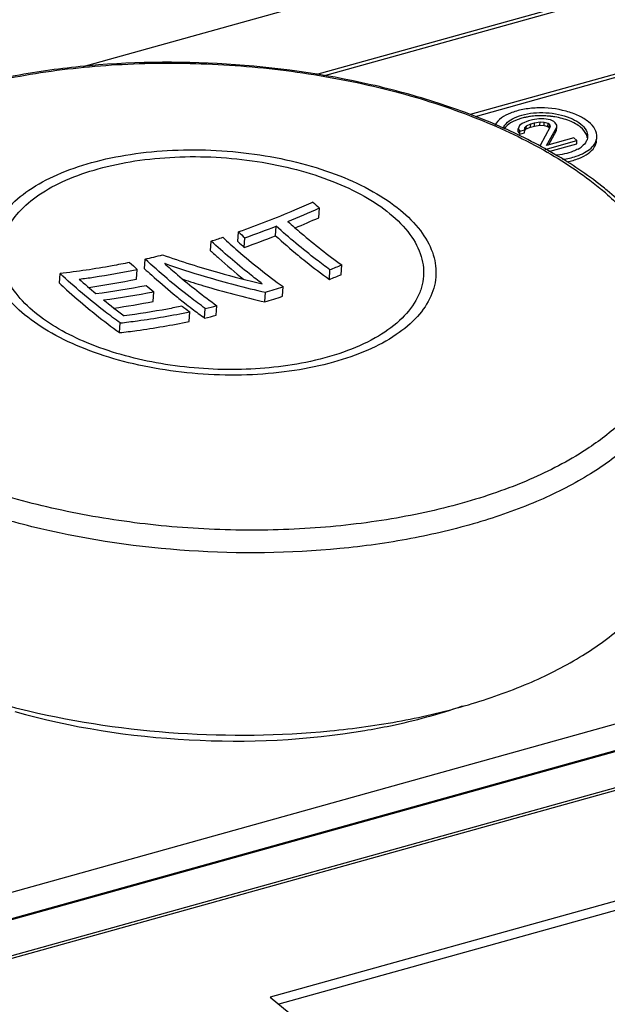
# Model space of a CAD drawing. Header units: millimetres. Extents: x 1117 to 38156, y -1945 to 7303.
# Tile 174 of 256: x 6300 to 6316, y 950 to 977. Entities that reach past the tile are written whole.
import ezdxf

# ---------------------------------------------------------------- set-up
doc = ezdxf.new("R2010")
doc.units = ezdxf.units.MM

msp = doc.modelspace()

# ---------------------------------------------------------------- linework, layer by layer
at = {"linetype": 'Continuous'}
for p, q in [((6301.438, 975.712), (6312.26, 978.724)), ((6307.716, 975.491), (6317.822, 978.304)), ((6307.922, 975.459), (6318.029, 978.272)), ((6321.027, 976.959), (6311.877, 974.412)), ((6321.187, 976.909), (6312.011, 974.356)), ((6313.731, 974.299), (6313.557, 974.269)), ((6313.871, 974.299), (6313.731, 974.299)), ((6314.045, 974.272), (6313.871, 974.299)), ((6313.174, 973.944), (6313.179, 974.031)), ((6313.215, 974.117), (6313.179, 974.031)), ((6313.179, 974.031), (6313.222, 973.966)), ((6313.285, 974.175), (6313.215, 974.117)), ((6313.452, 974.24), (6313.285, 974.175)), ((6313.348, 973.974), (6313.393, 974.024)), ((6313.353, 974.003), (6313.354, 974.06)), ((6313.354, 974.06), (6313.398, 974.111)), ((6313.393, 974.024), (6313.398, 974.111)), ((6313.393, 974.024), (6313.506, 974.075)), ((6313.398, 974.111), (6313.512, 974.161)), ((6313.557, 974.269), (6313.452, 974.24)), ((6313.506, 974.075), (6313.512, 974.161)), ((6313.506, 974.075), (6313.611, 974.104)), ((6313.512, 974.161), (6313.617, 974.191)), ((6313.611, 974.104), (6313.617, 974.191)), ((6313.611, 974.104), (6313.76, 974.127)), ((6313.617, 974.191), (6313.765, 974.213)), ((6313.76, 974.127), (6313.765, 974.213)), ((6313.76, 974.127), (6313.873, 974.12)), ((6313.765, 974.213), (6313.878, 974.206)), ((6314.034, 974.078), (6313.765, 973.582)), ((6313.873, 974.12), (6313.878, 974.206)), ((6313.873, 974.12), (6313.977, 974.092)), ((6313.878, 974.206), (6313.983, 974.178)), ((6313.94, 973.577), (6314.217, 974.072)), ((6313.977, 974.092), (6313.983, 974.178)), ((6313.977, 974.092), (6314.012, 974.063)), ((6313.983, 974.178), (6314.017, 974.15)), ((6314.012, 974.063), (6314.017, 974.15)), ((6314.012, 974.063), (6314.016, 974.046)), ((6314.017, 974.15), (6314.034, 974.078)), ((6314.14, 974.222), (6314.045, 974.272)), ((6314.174, 974.194), (6314.14, 974.222)), ((6314.217, 974.129), (6314.174, 974.194)), ((6314.211, 973.986), (6314.217, 974.072)), ((6314.217, 974.072), (6314.217, 974.129)), ((6313.174, 973.944), (6313.216, 973.88)), ((6313.216, 973.88), (6313.222, 973.966)), ((6313.216, 973.88), (6313.348, 973.917)), ((6313.222, 973.966), (6313.353, 974.003)), ((6313.348, 973.917), (6313.353, 974.003)), ((6314.675, 973.781), (6313.94, 973.577)), ((6313.991, 973.591), (6314.211, 973.986)), ((6314.761, 973.71), (6314.675, 973.781)), ((6313.899, 973.47), (6314.761, 973.71)), ((6314.002, 973.414), (6314.756, 973.623)), ((6314.756, 973.623), (6314.761, 973.71)), ((6307.796, 971.631), (6307.812, 971.894)), ((6306.631, 971.143), (6306.647, 971.404)), ((6305.615, 970.986), (6305.631, 971.246)), ((6304.878, 970.741), (6304.894, 971.001)), ((6305.787, 970.83), (6305.802, 971.09)), ((6303.095, 970.256), (6303.11, 970.516)), ((6308.399, 970.094), (6308.415, 970.356)), ((6300.8, 969.862), (6300.816, 970.125)), ((6302.882, 969.977), (6302.898, 970.237)), ((6308.082, 969.968), (6308.098, 970.229)), ((6306.816, 969.511), (6306.832, 969.772)), ((6303.328, 969.375), (6303.344, 969.635)), ((6306.343, 969.361), (6306.358, 969.62)), ((6305.031, 968.999), (6305.047, 969.259)), ((6304.299, 968.833), (6304.314, 969.094)), ((6304.717, 968.925), (6304.733, 969.185)), ((6302.423, 968.531), (6302.439, 968.794)), ((6287.462, 950.092), (6337, 963.88)), ((6287.748, 949.456), (6337.203, 963.221)), ((6288.135, 949.537), (6337.673, 963.325)), ((6338.562, 962.591), (6289.024, 948.804)), ((6338.627, 962.538), (6289.089, 948.75)), ((6326.637, 956.219), (6306.486, 950.61)), ((6326.622, 955.96), (6306.717, 950.42)), ((6306.486, 950.61), (6310.271, 947.49))]:
    msp.add_line(p, q, dxfattribs=at)
for centre, radius, start, end in [((6313.763, 972.465), 1.913, 96.5877, 100.4352), ((6313.788, 972.255), 2.125, 91.7444, 96.5895), ((6313.792, 972.122), 2.258, 87.9344, 91.7631), ((6313.792, 972.089), 2.291, 83.5595, 87.9543), ((6313.796, 972.13), 2.25, 83.207, 83.5517), ((6313.799, 972.154), 2.225, 80.5222, 83.2122), ((6314.737, 973.748), 0.306, 6.7516, 12.2028), ((6314.392, 974.183), 0.805, 299.6214, 304.4735), ((6314.463, 974.078), 0.678, 304.4703, 309.6056), ((6310.048, 965.961), 8.379, 49.1609, 50.4965), ((6309.73, 965.27), 9.195, 50.4958, 51.689), ((6297.093, 995.735), 26.14, 292.1864, 294.2073), ((6320.622, 986.092), 19.124, 227.2442, 227.9408), ((6296.93, 995.919), 26.608, 292.6128, 294.1018), ((6297.554, 994.574), 24.891, 289.354, 291.4279), ((6297.713, 993.766), 23.871, 287.5067, 288.3031), ((6318.741, 985.444), 19.325, 227.2806, 227.9697), ((6297.464, 994.583), 25.169, 289.3092, 291.3593), ((6318.986, 984.855), 18.458, 227.9819, 230.461), ((6318.859, 985.347), 19.535, 227.3178, 227.9992), ((6298.208, 992.007), 22.043, 282.8489, 284.1083), ((6312.16, 995.137), 25.966, 250.708, 254.2166), ((6315.768, 984.586), 19.275, 227.2804, 228.1087), ((6312.163, 994.947), 25.986, 250.831, 253.3788), ((6298.757, 994.033), 25.57, 291.4249, 292.1905), ((6311.891, 994.039), 25.038, 253.3809, 257.2343), ((6311.912, 994.251), 25.046, 254.2112, 256.9889), ((6298.669, 994.042), 25.849, 291.3563, 292.1131), ((6313.39, 983.4), 18.044, 228.0748, 229.9573), ((6298.62, 990.403), 20.865, 278.1845, 281.7884), ((6299.154, 990.005), 20.587, 277.332, 281.153), ((6314.288, 983.08), 17.336, 229.9645, 230.8524), ((6299.363, 992.347), 23.779, 287.1075, 288.3051), ((6299.398, 989.605), 20.356, 277.3105, 281.1748), ((6314.751, 982.77), 17.1, 230.486, 231.7923), ((6299.273, 992.356), 24.058, 287.0889, 288.2724), ((6312.112, 981.839), 16.026, 230.8289, 233.338), ((6299.28, 989.788), 20.811, 278.2528, 281.216), ((6313.237, 981.505), 15.285, 233.3206, 234.2875), ((6314.321, 982.225), 16.406, 231.7952, 232.6919), ((6299.851, 990.589), 21.953, 282.8467, 283.6888), ((6313.93, 981.711), 15.76, 232.6908, 234.2267), ((6299.761, 990.598), 22.232, 282.8799, 283.7115)]:
    msp.add_arc(centre, radius, start, end, dxfattribs=at)
for points, knots in [([(6315.43, 972.485), (6315.031, 972.8), (6314.144, 973.392), (6312.659, 974.135), (6310.993, 974.759), (6308.545, 975.424), (6305.308, 975.875), (6302.038, 975.828), (6299.521, 975.471), (6297.785, 975.059), (6296.212, 974.506), (6294.837, 973.822), (6293.687, 973.015), (6292.793, 972.089), (6292.188, 971.053), (6292.005, 970.298), (6291.975, 969.927)], [0, 0, 0, 0, 0.057436, 0.119991, 0.187148, 0.258028, 0.406269, 0.554648, 0.625695, 0.69307, 0.755886, 0.813586, 0.866067, 0.913801, 0.957905, 1, 1, 1, 1]), ([(6294.369, 966.578), (6293.957, 966.918), (6293.243, 967.623), (6292.626, 968.687), (6292.402, 969.543), (6292.36, 970.17), (6292.443, 970.79), (6292.724, 971.619), (6293.411, 972.615), (6294.639, 973.629), (6296.24, 974.479), (6298.159, 975.141), (6300.328, 975.592), (6302.667, 975.816), (6305.089, 975.804), (6307.503, 975.557), (6309.818, 975.084), (6311.948, 974.402), (6313.814, 973.538), (6314.906, 972.816), (6315.378, 972.426)], [0, 0, 0, 0, 0.052838, 0.098618, 0.119681, 0.140102, 0.160445, 0.181285, 0.226276, 0.278088, 0.33776, 0.404989, 0.478578, 0.556751, 0.637382, 0.718169, 0.7968, 0.871114, 0.939275, 1, 1, 1, 1]), ([(6315.075, 974.215), (6314.995, 974.281), (6314.8, 974.396), (6314.337, 974.559), (6313.818, 974.614), (6313.308, 974.56), (6312.907, 974.45), (6312.632, 974.283), (6312.549, 974.129)], [0, 0, 0, 0, 0.11406, 0.246578, 0.537782, 0.679544, 0.807255, 1, 1, 1, 1]), ([(6312.767, 974.033), (6312.812, 974.166), (6313.03, 974.326), (6313.354, 974.428), (6313.785, 974.487), (6314.23, 974.446), (6314.628, 974.311), (6314.797, 974.213), (6314.865, 974.156)], [0, 0, 0, 0, 0.183957, 0.309598, 0.451613, 0.747988, 0.883649, 1, 1, 1, 1]), ([(6313.244, 974.305), (6313.149, 974.277), (6312.982, 974.21), (6312.842, 974.09), (6312.799, 974.024)], [0, 0, 0, 0, 0.557741, 1, 1, 1, 1]), ([(6313.417, 974.347), (6313.402, 974.344), (6313.344, 974.333), (6313.286, 974.318), (6313.244, 974.305)], [0, 0, 0, 0, 0.256663, 1, 1, 1, 1]), ([(6314.86, 974.07), (6314.772, 974.143), (6314.545, 974.263), (6314.3, 974.327), (6314.166, 974.349)], [0, 0, 0, 0, 0.457451, 1, 1, 1, 1]), ([(6315.036, 973.813), (6315.031, 973.835), (6314.998, 973.936), (6314.923, 974.018), (6314.86, 974.07)], [0, 0, 0, 0, 0.223019, 1, 1, 1, 1]), ([(6314.865, 974.156), (6314.921, 974.11), (6315.014, 974.013), (6315.051, 973.878), (6315.048, 973.819)], [0, 0, 0, 0, 0.548003, 1, 1, 1, 1]), ([(6315.297, 973.803), (6315.302, 973.876), (6315.257, 974.04), (6315.143, 974.159), (6315.075, 974.215)], [0, 0, 0, 0, 0.451914, 1, 1, 1, 1]), ([(6314.375, 973.206), (6314.499, 973.223), (6314.703, 973.267), (6314.961, 973.374), (6315.139, 973.495), (6315.26, 973.638), (6315.294, 973.75), (6315.297, 973.803)], [0, 0, 0, 0, 0.319283, 0.529658, 0.71068, 0.864175, 1, 1, 1, 1]), ([(6299.86, 969.014), (6299.662, 969.178), (6299.317, 969.519), (6298.969, 970.117), (6298.859, 970.747), (6299.01, 971.365), (6299.398, 971.926), (6299.991, 972.416), (6300.763, 972.826), (6301.689, 973.146), (6302.736, 973.363), (6304.255, 973.508), (6305.814, 973.424), (6307.315, 973.118), (6308.343, 972.789), (6309.243, 972.372), (6309.769, 972.024), (6309.998, 971.836)], [0, 0, 0, 0, 0.052869, 0.098673, 0.139997, 0.181014, 0.226031, 0.277873, 0.337579, 0.404846, 0.478477, 0.556695, 0.718008, 0.796684, 0.87104, 0.93924, 1, 1, 1, 1]), ([(6314.492, 973.14), (6314.601, 973.161), (6314.801, 973.215), (6315.057, 973.344), (6315.235, 973.51), (6315.288, 973.651), (6315.292, 973.717)], [0, 0, 0, 0, 0.317595, 0.58923, 0.811899, 1, 1, 1, 1]), ([(6315.032, 973.741), (6315.027, 973.724), (6314.995, 973.653), (6314.942, 973.594), (6314.896, 973.556)], [0, 0, 0, 0, 0.230399, 1, 1, 1, 1]), ([(6300.14, 969.074), (6299.952, 969.229), (6299.626, 969.551), (6299.298, 970.116), (6299.194, 970.711), (6299.336, 971.295), (6299.703, 971.825), (6300.263, 972.288), (6300.993, 972.676), (6301.867, 972.977), (6302.856, 973.183), (6304.291, 973.32), (6305.764, 973.241), (6307.182, 972.951), (6308.153, 972.64), (6309.003, 972.247), (6309.501, 971.917), (6309.716, 971.74)], [0, 0, 0, 0, 0.052869, 0.098673, 0.139997, 0.181014, 0.226031, 0.277873, 0.337579, 0.404846, 0.478477, 0.556695, 0.718008, 0.796684, 0.87104, 0.93924, 1, 1, 1, 1]), ([(6314.79, 973.483), (6314.749, 973.46), (6314.556, 973.37), (6314.344, 973.329), (6314.179, 973.316)], [0, 0, 0, 0, 0.221783, 1, 1, 1, 1]), ([(6315.528, 972.3), (6315.827, 972.041), (6316.363, 971.507), (6316.973, 970.612), (6317.327, 969.681), (6317.408, 968.736), (6317.207, 967.808), (6316.736, 966.928), (6316.016, 966.115), (6315.417, 965.65), (6315.087, 965.43)], [0, 0, 0, 0, 0.143267, 0.271867, 0.388882, 0.499413, 0.610041, 0.727322, 0.856311, 1, 1, 1, 1]), ([(6317.73, 968.38), (6317.745, 968.735), (6317.663, 969.469), (6317.232, 970.521), (6316.524, 971.508), (6315.916, 972.087), (6315.579, 972.365)], [0, 0, 0, 0, 0.227555, 0.465044, 0.720564, 1, 1, 1, 1]), ([(6307.64, 972.051), (6307.474, 971.976), (6306.813, 971.687), (6306.14, 971.425), (6305.631, 971.246)], [0, 0, 0, 0, 0.252647, 1, 1, 1, 1]), ([(6309.998, 971.836), (6310.196, 971.672), (6310.541, 971.331), (6310.889, 970.733), (6310.999, 970.103), (6310.848, 969.485), (6310.46, 968.923), (6309.867, 968.433), (6309.095, 968.023), (6308.169, 967.704), (6307.122, 967.486), (6305.603, 967.341), (6304.044, 967.425), (6302.543, 967.732), (6301.515, 968.061), (6300.615, 968.477), (6300.089, 968.826), (6299.86, 969.014)], [0, 0, 0, 0, 0.052869, 0.098673, 0.139997, 0.181014, 0.226031, 0.277873, 0.337579, 0.404846, 0.478477, 0.556695, 0.718008, 0.796684, 0.87104, 0.93924, 1, 1, 1, 1]), ([(6309.716, 971.74), (6309.916, 971.575), (6310.261, 971.231), (6310.544, 970.705), (6310.628, 970.285), (6310.624, 969.979), (6310.555, 969.678), (6310.372, 969.277), (6309.97, 968.806), (6309.293, 968.342), (6308.433, 967.97), (6307.791, 967.799), (6307.449, 967.73)], [0, 0, 0, 0, 0.12612, 0.23442, 0.284331, 0.333099, 0.382315, 0.433508, 0.546268, 0.678001, 0.829949, 1, 1, 1, 1]), ([(6308.098, 970.229), (6307.975, 970.317), (6307.475, 970.688), (6306.997, 971.088), (6306.647, 971.404)], [0, 0, 0, 0, 0.242556, 1, 1, 1, 1]), ([(6306.964, 971.531), (6307.083, 971.423), (6307.551, 971.012), (6308.04, 970.626), (6308.415, 970.356)], [0, 0, 0, 0, 0.257558, 1, 1, 1, 1]), ([(6305.209, 971.103), (6305.342, 970.98), (6305.863, 970.513), (6306.41, 970.074), (6306.832, 969.772)], [0, 0, 0, 0, 0.258364, 1, 1, 1, 1]), ([(6306.273, 969.848), (6306.157, 969.935), (6305.682, 970.301), (6305.227, 970.693), (6304.894, 971.001)], [0, 0, 0, 0, 0.243022, 1, 1, 1, 1]), ([(6304.878, 970.741), (6304.951, 970.673), (6305.242, 970.409), (6305.541, 970.154), (6305.769, 969.97)], [0, 0, 0, 0, 0.254436, 1, 1, 1, 1]), ([(6307.236, 970.621), (6307.306, 970.563), (6307.583, 970.339), (6307.866, 970.123), (6308.082, 969.968)], [0, 0, 0, 0, 0.254395, 1, 1, 1, 1]), ([(6302.692, 970.425), (6302.535, 970.392), (6301.914, 970.271), (6301.286, 970.178), (6300.816, 970.125)], [0, 0, 0, 0, 0.252976, 1, 1, 1, 1]), ([(6304.733, 969.185), (6304.595, 969.283), (6304.034, 969.702), (6303.5, 970.156), (6303.11, 970.516)], [0, 0, 0, 0, 0.241756, 1, 1, 1, 1]), ([(6303.63, 970.402), (6303.747, 970.298), (6304.203, 969.898), (6304.681, 969.522), (6305.047, 969.259)], [0, 0, 0, 0, 0.257327, 1, 1, 1, 1]), ([(6302.439, 968.794), (6302.301, 968.893), (6301.74, 969.31), (6301.206, 969.765), (6300.816, 970.125)], [0, 0, 0, 0, 0.241657, 1, 1, 1, 1]), ([(6301.334, 969.975), (6301.464, 969.991), (6301.988, 970.064), (6302.508, 970.157), (6302.898, 970.237)], [0, 0, 0, 0, 0.247583, 1, 1, 1, 1]), ([(6303.095, 970.256), (6303.159, 970.197), (6303.413, 969.966), (6303.673, 969.741), (6303.871, 969.578)], [0, 0, 0, 0, 0.253856, 1, 1, 1, 1]), ([(6300.8, 969.862), (6300.865, 969.803), (6301.119, 969.571), (6301.379, 969.347), (6301.577, 969.184)], [0, 0, 0, 0, 0.2539, 1, 1, 1, 1]), ([(6304.131, 969.97), (6304.314, 969.91), (6305.044, 969.683), (6305.785, 969.487), (6306.343, 969.361)], [0, 0, 0, 0, 0.251983, 1, 1, 1, 1]), ([(6304.106, 969.246), (6303.975, 969.219), (6303.457, 969.116), (6302.934, 969.034), (6302.542, 968.983)], [0, 0, 0, 0, 0.252466, 1, 1, 1, 1]), ([(6307.449, 967.73), (6306.797, 967.598), (6305.44, 967.476), (6303.442, 967.652), (6301.868, 968.086), (6300.794, 968.603), (6300.339, 968.91), (6300.14, 969.074)], [0, 0, 0, 0, 0.261497, 0.532055, 0.785342, 0.898517, 1, 1, 1, 1]), ([(6301.577, 969.184), (6301.647, 969.126), (6301.923, 968.902), (6302.207, 968.686), (6302.423, 968.531)], [0, 0, 0, 0, 0.254424, 1, 1, 1, 1]), ([(6302.439, 968.794), (6302.594, 968.811), (6303.223, 968.889), (6303.847, 968.997), (6304.314, 969.094)], [0, 0, 0, 0, 0.247095, 1, 1, 1, 1]), ([(6302.423, 968.531), (6302.578, 968.548), (6303.207, 968.627), (6303.832, 968.736), (6304.299, 968.833)], [0, 0, 0, 0, 0.247131, 1, 1, 1, 1]), ([(6317.73, 968.38), (6317.717, 968.035), (6317.57, 967.322), (6317.016, 966.33), (6316.157, 965.423), (6315.021, 964.617), (6313.635, 963.925), (6312.034, 963.363), (6310.254, 962.943), (6307.663, 962.582), (6304.297, 962.546), (6300.97, 963.025), (6298.466, 963.725), (6296.776, 964.375), (6295.288, 965.142), (6294.407, 965.751), (6294.016, 966.073)], [0, 0, 0, 0, 0.038604, 0.079777, 0.125586, 0.177155, 0.234788, 0.298178, 0.366584, 0.438961, 0.59035, 0.741285, 0.813114, 0.880793, 0.943314, 1, 1, 1, 1]), ([(6315.087, 965.43), (6314.614, 965.114), (6313.543, 964.547), (6311.748, 963.913), (6309.724, 963.465), (6307.539, 963.218), (6305.265, 963.18), (6302.977, 963.352), (6300.753, 963.728), (6299.32, 964.119), (6298.632, 964.349)], [0, 0, 0, 0, 0.100549, 0.213107, 0.335931, 0.46644, 0.60152, 0.737766, 0.871704, 1, 1, 1, 1]), ([(6293.641, 961.183), (6294.035, 960.858), (6294.923, 960.244), (6296.423, 959.472), (6298.125, 958.817), (6300.648, 958.112), (6304, 957.628), (6307.392, 957.666), (6310.002, 958.029), (6311.796, 958.452), (6313.41, 959.019), (6314.806, 959.715), (6315.95, 960.527), (6316.816, 961.441), (6317.374, 962.441), (6317.522, 963.159), (6317.536, 963.507)], [0, 0, 0, 0, 0.056685, 0.119206, 0.186885, 0.258713, 0.409647, 0.561036, 0.633413, 0.701819, 0.76521, 0.822843, 0.874413, 0.920222, 0.961396, 1, 1, 1, 1]), ([(6309.035, 957.801), (6309.268, 957.84), (6310.159, 958.007), (6311.038, 958.243), (6311.671, 958.465)], [0, 0, 0, 0, 0.260498, 1, 1, 1, 1]), ([(6299.595, 958.31), (6301.124, 957.882), (6304.282, 957.393), (6307.476, 957.538), (6309.035, 957.801)], [0, 0, 0, 0, 0.50096, 1, 1, 1, 1])]:
    msp.add_open_spline(points, degree=3, knots=knots, dxfattribs=at)
msp.add_open_spline([(6315.048, 973.819), (6315.046, 973.792), (6315.041, 973.766), (6315.032, 973.741)], degree=3, dxfattribs=at)

doc.saveas('drawing.dxf')
